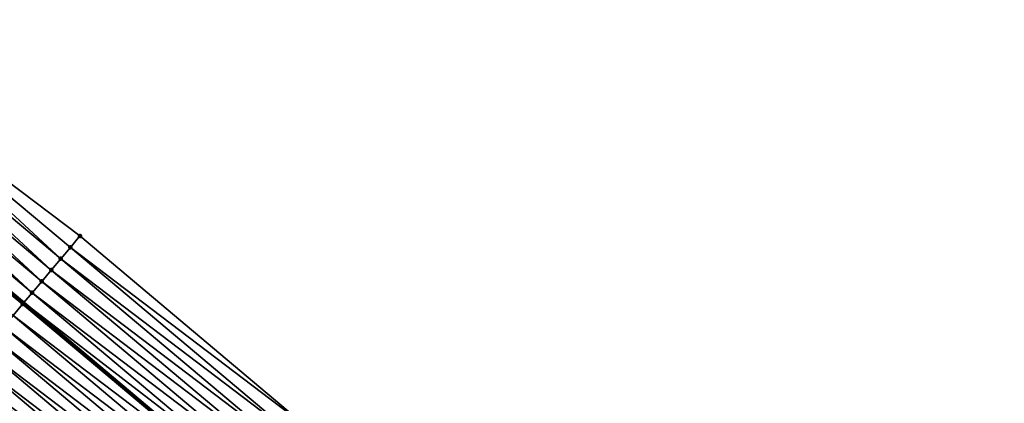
# Model space of a CAD drawing. Header units: feet. Extents: x 2017424 to 2024169, y 808042 to 818730.
# Tile 146 of 256: x 2018191 to 2018257, y 818088 to 818114. Entities that reach past the tile are written whole.
import ezdxf

# ---------------------------------------------------------------- set-up
doc = ezdxf.new("R2010")
doc.units = ezdxf.units.FT
doc.header["$MEASUREMENT"] = 0
for name, color, linetype, lineweight in [('EP_Travel Lane', 172, 'Continuous', 53), ('NB-Road Shots', 141, 'Continuous', 100), ('NB-Road X-Section', 40, 'Continuous', 13)]:
    doc.layers.add(name, color=color, linetype=linetype, lineweight=lineweight)
doc.layers.add('I-77-MM15-17_NB-Surface-BORDER', color=7, linetype='Continuous')
doc.layers.add('I-77-MM15-17_NB-Surface-TIN', color=7, linetype='Continuous')

msp = doc.modelspace()

# ---------------------------------------------------------------- linework, layer by layer
at = {"layer": 'EP_Travel Lane'}
msp.add_polyline3d([(2018160.131138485, 818120.7549410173, 270.6891205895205), (2018175.474035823, 818107.9264333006, 270.5304808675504), (2018190.834545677, 818095.0725104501, 270.3677385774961), (2018206.136772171, 818082.1956348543, 270.2005474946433), (2018221.438729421, 818069.3189858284, 269.9903096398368), (2018236.740945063, 818056.4421193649, 269.8213857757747), (2018252.043283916, 818043.5651492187, 269.6721575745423), (2018267.345520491, 818030.6882651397, 269.5065781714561), (2018282.647839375, 818017.8113117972, 269.3541575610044), (2018297.950167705, 818004.9343505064, 269.2032432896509)], dxfattribs=at)
at = {"layer": 'I-77-MM15-17_NB-Surface-BORDER', "color": 3, "linetype": 'Continuous', "lineweight": -3}
msp.add_polyline3d([(2018163.257311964, 818124.4955993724, 270.441172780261), (2018178.597365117, 818111.6639066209, 270.2667295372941), (2018194.610226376, 818099.5632979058, 270.0557158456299), (2018209.912354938, 818086.68649934, 269.8732919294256), (2018225.214268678, 818073.8098815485, 269.6565204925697), (2018241.160121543, 818061.6983404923, 269.4513791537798), (2018255.81894842, 818048.0559287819, 269.3592407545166), (2018271.12120065, 818035.1790261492, 269.1965878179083), (2018285.77998734, 818021.5366482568, 269.0980245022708), (2018301.725823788, 818009.4251210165, 268.8902490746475)], dxfattribs=at)
at = {"layer": 'I-77-MM15-17_NB-Surface-TIN', "color": 128, "linetype": 'Continuous', "lineweight": -3}
for points in [[(2018193.323090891, 818098.0325193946, 270.1512166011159), (2018178.597365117, 818111.6639066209, 270.2667295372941), (2018177.956037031, 818110.8966397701, 270.3086667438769)], [(2018193.323090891, 818098.0325193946, 270.1512166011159), (2018193.966667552, 818098.797901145, 270.1048921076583), (2018178.597365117, 818111.6639066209, 270.2667295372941)], [(2018193.966667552, 818098.797901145, 270.1048921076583), (2018194.610226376, 818099.5632979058, 270.0557158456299), (2018178.597365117, 818111.6639066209, 270.2667295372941)], [(2018192.67959587, 818097.2670689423, 270.210593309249), (2018177.956037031, 818110.8966397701, 270.3086667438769), (2018177.31481207, 818110.1292866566, 270.365996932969)], [(2018192.67959587, 818097.2670689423, 270.210593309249), (2018193.323090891, 818098.0325193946, 270.1512166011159), (2018177.956037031, 818110.8966397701, 270.3086667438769)], [(2018192.036079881, 818096.5016361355, 270.2666176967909), (2018177.31481207, 818110.1292866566, 270.365996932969), (2018176.673590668, 818109.3619305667, 270.423858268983)], [(2018192.036079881, 818096.5016361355, 270.2666176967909), (2018192.67959587, 818097.2670689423, 270.210593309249), (2018177.31481207, 818110.1292866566, 270.365996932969)], [(2018191.39254223, 818095.7362215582, 270.3191787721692), (2018176.673590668, 818109.3619305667, 270.423858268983), (2018176.032382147, 818108.5945637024, 270.4836422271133)], [(2018191.39254223, 818095.7362215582, 270.3191787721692), (2018192.036079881, 818096.5016361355, 270.2666176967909), (2018176.673590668, 818109.3619305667, 270.423858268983)], [(2018176.032382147, 818108.5945637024, 270.4836422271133), (2018175.474035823, 818107.9264333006, 270.5304808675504), (2018190.834545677, 818095.0725104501, 270.3677385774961)], [(2018191.39254223, 818095.7362215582, 270.3191787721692), (2018176.032382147, 818108.5945637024, 270.4836422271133), (2018190.834545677, 818095.0725104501, 270.3677385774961)], [(2018190.807916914, 818095.0408367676, 270.3700559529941), (2018175.474035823, 818107.9264333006, 270.5304808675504), (2018175.39113349, 818107.8272304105, 270.5374353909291)], [(2018190.807916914, 818095.0408367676, 270.3700559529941), (2018190.834545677, 818095.0725104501, 270.3677385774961), (2018175.474035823, 818107.9264333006, 270.5304808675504)], [(2018190.749006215, 818094.9708056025, 270.3720016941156), (2018175.39113349, 818107.8272304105, 270.5374353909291), (2018175.231898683, 818107.6367611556, 270.5452929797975)], [(2018190.105177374, 818094.2056360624, 270.3780099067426), (2018190.749006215, 818094.9708056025, 270.3720016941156), (2018175.231898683, 818107.6367611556, 270.5452929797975)], [(2018190.749006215, 818094.9708056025, 270.3720016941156), (2018190.807916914, 818095.0408367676, 270.3700559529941), (2018175.39113349, 818107.8272304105, 270.5374353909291)], [(2018209.912354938, 818086.68649934, 269.8732919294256), (2018194.610226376, 818099.5632979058, 270.0557158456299), (2018193.966667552, 818098.797901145, 270.1048921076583)], [(2018209.268786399, 818085.9211107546, 269.9209149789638), (2018193.966667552, 818098.797901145, 270.1048921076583), (2018193.323090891, 818098.0325193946, 270.1512166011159)], [(2018209.268786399, 818085.9211107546, 269.9209149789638), (2018209.912354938, 818086.68649934, 269.8732919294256), (2018193.966667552, 818098.797901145, 270.1048921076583)], [(2018208.625253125, 818085.1556924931, 269.9741759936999), (2018193.323090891, 818098.0325193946, 270.1512166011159), (2018192.67959587, 818097.2670689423, 270.210593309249)], [(2018208.625253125, 818085.1556924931, 269.9741759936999), (2018209.268786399, 818085.9211107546, 269.9209149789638), (2018193.323090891, 818098.0325193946, 270.1512166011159)], [(2018207.981766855, 818084.3902346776, 270.0349515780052), (2018192.67959587, 818097.2670689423, 270.210593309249), (2018192.036079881, 818096.5016361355, 270.2666176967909)], [(2018207.981766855, 818084.3902346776, 270.0349515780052), (2018208.625253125, 818085.1556924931, 269.9741759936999), (2018192.67959587, 818097.2670689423, 270.210593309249)], [(2018207.338273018, 818083.6247832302, 270.0945173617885), (2018192.036079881, 818096.5016361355, 270.2666176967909), (2018191.39254223, 818095.7362215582, 270.3191787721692)], [(2018207.338273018, 818083.6247832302, 270.0945173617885), (2018207.981766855, 818084.3902346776, 270.0349515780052), (2018192.036079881, 818096.5016361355, 270.2666176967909)], [(2018206.694756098, 818082.8593512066, 270.1503929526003), (2018191.39254223, 818095.7362215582, 270.3191787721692), (2018190.834545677, 818095.0725104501, 270.3677385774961)], [(2018206.694756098, 818082.8593512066, 270.1503929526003), (2018207.338273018, 818083.6247832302, 270.0945173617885), (2018191.39254223, 818095.7362215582, 270.3191787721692)], [(2018206.051244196, 818082.0939149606, 270.2070706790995), (2018190.749006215, 818094.9708056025, 270.3720016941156), (2018190.105177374, 818094.2056360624, 270.3780099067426)], [(2018206.072225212, 818082.1188568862, 270.2063493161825), (2018190.807916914, 818095.0408367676, 270.3700559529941), (2018190.749006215, 818094.9708056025, 270.3720016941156)], [(2018206.051244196, 818082.0939149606, 270.2070706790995), (2018206.072225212, 818082.1188568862, 270.2063493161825), (2018190.749006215, 818094.9708056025, 270.3720016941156)], [(2018190.807916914, 818095.0408367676, 270.3700559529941), (2018206.136772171, 818082.1956348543, 270.2005474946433), (2018190.834545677, 818095.0725104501, 270.3677385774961)], [(2018206.072225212, 818082.1188568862, 270.2063493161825), (2018206.136772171, 818082.1956348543, 270.2005474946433), (2018190.807916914, 818095.0408367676, 270.3700559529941)], [(2018206.694756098, 818082.8593512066, 270.1503929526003), (2018190.834545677, 818095.0725104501, 270.3677385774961), (2018206.136772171, 818082.1956348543, 270.2005474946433)], [(2018205.407382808, 818081.3287728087, 270.2078755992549), (2018190.105177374, 818094.2056360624, 270.3780099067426), (2018189.461415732, 818093.4404099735, 270.3947613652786)], [(2018205.407382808, 818081.3287728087, 270.2078755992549), (2018206.051244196, 818082.0939149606, 270.2070706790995), (2018190.105177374, 818094.2056360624, 270.3780099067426)], [(2018204.763608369, 818080.5635574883, 270.2225812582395), (2018189.461415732, 818093.4404099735, 270.3947613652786), (2018188.817691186, 818092.6751526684, 270.4174434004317)], [(2018204.763608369, 818080.5635574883, 270.2225812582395), (2018205.407382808, 818081.3287728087, 270.2078755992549), (2018189.461415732, 818093.4404099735, 270.3947613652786)], [(2018204.119872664, 818079.7983095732, 270.2434793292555), (2018188.817691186, 818092.6751526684, 270.4174434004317), (2018188.173975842, 818091.90988762, 270.4415965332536)], [(2018204.119872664, 818079.7983095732, 270.2434793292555), (2018204.763608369, 818080.5635574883, 270.2225812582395), (2018188.817691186, 818092.6751526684, 270.4174434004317)], [(2018203.476156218, 818079.0330454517, 270.2674563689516), (2018188.173975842, 818091.90988762, 270.4415965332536), (2018187.530249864, 818091.1446315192, 270.4640497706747)], [(2018203.476156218, 818079.0330454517, 270.2674563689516), (2018204.119872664, 818079.7983095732, 270.2434793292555), (2018188.173975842, 818091.90988762, 270.4415965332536)], [(2018202.832436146, 818078.2677843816, 270.2908536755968), (2018187.530249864, 818091.1446315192, 270.4640497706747), (2018186.886510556, 818090.3793866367, 270.4843717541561)], [(2018202.832436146, 818078.2677843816, 270.2908536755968), (2018203.476156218, 818079.0330454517, 270.2674563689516), (2018187.530249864, 818091.1446315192, 270.4640497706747)], [(2018202.188697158, 818077.5025392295, 270.3112268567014), (2018186.886510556, 818090.3793866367, 270.4843717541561), (2018186.24275768, 818089.614153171, 270.5025246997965)], [(2018202.188697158, 818077.5025392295, 270.3112268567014), (2018202.832436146, 818078.2677843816, 270.2908536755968), (2018186.886510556, 818090.3793866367, 270.4843717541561)], [(2018201.544939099, 818076.7373101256, 270.3285511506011), (2018186.24275768, 818089.614153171, 270.5025246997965), (2018185.598973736, 818088.8489458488, 270.5157108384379)], [(2018201.544939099, 818076.7373101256, 270.3285511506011), (2018202.188697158, 818077.5025392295, 270.3112268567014), (2018186.24275768, 818089.614153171, 270.5025246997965)], [(2018200.901151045, 818075.9721062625, 270.3410801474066), (2018185.598973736, 818088.8489458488, 270.5157108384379), (2018184.955200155, 818088.0837298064, 270.5305536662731)], [(2018200.901151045, 818075.9721062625, 270.3410801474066), (2018201.544939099, 818076.7373101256, 270.3285511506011), (2018185.598973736, 818088.8489458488, 270.5157108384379)]]:
    msp.add_3dface(points, dxfattribs=at)
at = {"layer": 'NB-Road Shots', "lineweight": 100}
for p in [(2018194.610226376, 818099.5632979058, 270.0557158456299), (2018193.966667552, 818098.797901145, 270.1048921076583), (2018193.323090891, 818098.0325193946, 270.1512166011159), (2018192.67959587, 818097.2670689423, 270.210593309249), (2018192.036079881, 818096.5016361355, 270.2666176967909), (2018191.39254223, 818095.7362215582, 270.3191787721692), (2018190.749006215, 818094.9708056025, 270.3720016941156), (2018190.807916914, 818095.0408367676, 270.3700559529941)]:
    msp.add_point(p, dxfattribs=at)
at = {"layer": 'NB-Road X-Section', "extrusion": (-0.7651123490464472, 0.6438449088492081, 0.008174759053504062), "elevation": -1017414.172661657, "flags": 128}
msp.add_lwpolyline([(-1925406.738840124, 8587.458375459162), (-1925405.738840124, 8587.507553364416), (-1925404.738840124, 8587.553879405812), (-1925403.738840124, 8587.613258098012), (-1925402.738840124, 8587.66928435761), (-1925401.738840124, 8587.721847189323), (-1925400.830354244, 8587.772726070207), (-1925400.738840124, 8587.774671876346), (-1925399.738840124, 8587.780680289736), (-1925398.738840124, 8587.797432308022), (-1925397.738840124, 8587.820115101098), (-1925396.738840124, 8587.844269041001), (-1925395.738840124, 8587.866723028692), (-1925394.738840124, 8587.887045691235), (-1925393.738840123, 8587.905199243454), (-1925392.738840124, 8587.918385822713), (-1925391.738840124, 8587.933229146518), (-1925390.738840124, 8587.95496448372), (-1925389.738840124, 8587.980999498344), (-1925388.738840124, 8587.990349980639), (-1925387.738840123, 8588.007652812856), (-1925386.738840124, 8588.035381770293), (-1925385.738840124, 8588.060498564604), (-1925384.738840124, 8588.082869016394), (-1925383.738840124, 8588.108384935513), (-1925382.738840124, 8588.135031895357), (-1925381.738840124, 8588.148535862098), (-1925380.738840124, 8588.163068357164), (-1925379.738840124, 8588.176991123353), (-1925378.738840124, 8588.19469208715), (-1925377.738840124, 8588.214559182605), (-1925376.738840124, 8588.238447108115), (-1925376.54606853, 8588.240899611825), (-1925376.396639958, 8588.23956804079), (-1925375.738840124, 8588.233478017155), (-1925375.380830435, 8588.22940349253)], dxfattribs=at)

doc.saveas('drawing.dxf')
